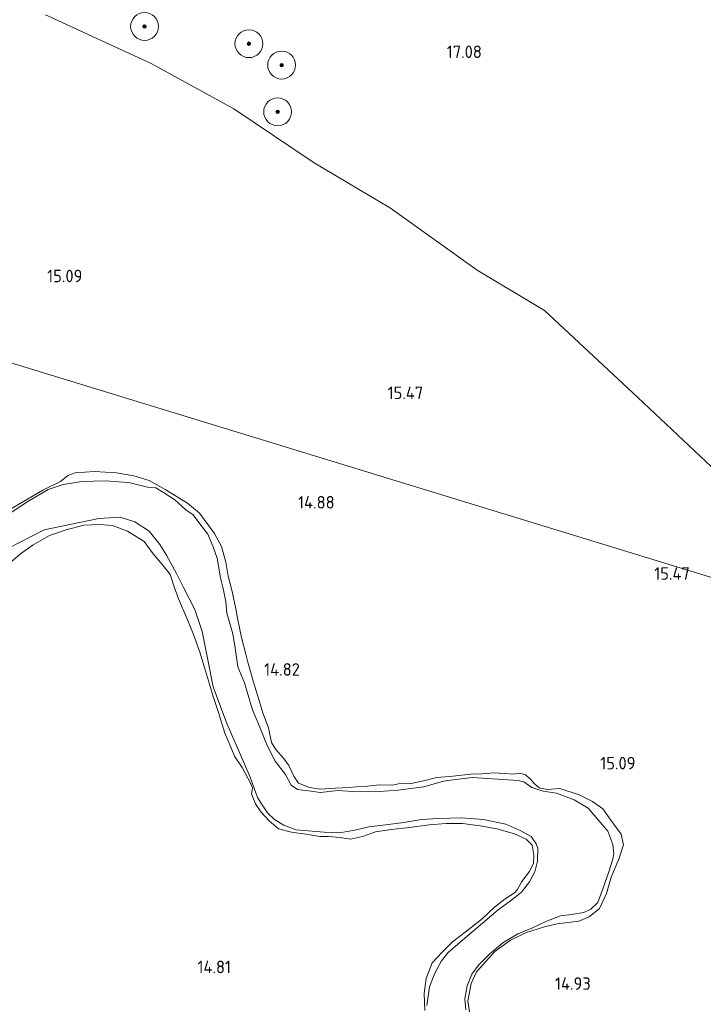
# Model space of a CAD drawing. Extents: x 196936 to 200438, y 361224 to 364196.
# Tile 172 of 256: x 199456 to 199554, y 362227 to 362368. Entities that reach past the tile are written whole.
import ezdxf
from ezdxf.enums import TextEntityAlignment as Align

# ---------------------------------------------------------------- set-up
doc = ezdxf.new("R2010")
doc.units = 0
for name, color, linetype, lineweight in [('B-ME-GR-BOOM-S', 90, 'Continuous', 25), ('B-ME-GR-BOUWLAND_BRAAKLIGGEND-GV', 200, 'Continuous', 13), ('B-ME-GR-GRAS-GV', 60, 'Continuous', 13), ('B-ME-GW-TALUD_KRUIN-G', 90, 'Continuous', 18), ('B-ME-OG-HOOGTEPUNT-S', 7, 'Continuous', 25), ('B-ME-OG-WATER_BEEK-GV', 150, 'Continuous', 18)]:
    doc.layers.add(name, color=color, linetype=linetype, lineweight=lineweight)
doc.styles.add('NLCS-ISO-ANNOTATIVE-T18', font='NLCS-ISO.ttf', dxfattribs={"height": 1.8})

# ---------------------------------------------------------------- blocks, each defined once
blk = doc.blocks.new('SAL-HOOGTELABEL-SO')
at = {"color": 0, "linetype": 'ByBlock', "lineweight": -2, "style": 'NLCS-ISO-ANNOTATIVE-T18'}
blk.add_attdef('HOOGTE', text='', height=1.8, dxfattribs=at).set_placement((2.79, 0), align=Align.RIGHT)
blk = doc.blocks.new('SGR-BOOM_01-SO')
at = {"linetype": 'ByBlock', "lineweight": 18}
h = blk.add_hatch(color=0, dxfattribs=at)
h.dxf.hatch_style = 1
edge = h.paths.add_edge_path()
edge.add_arc((0, 0), 0.25, 0, 360)
at = {"color": 0, "linetype": 'ByBlock', "lineweight": 18}
for radius in [2, 0.25]:
    blk.add_circle((0, 0), radius, dxfattribs=at)

msp = doc.modelspace()

# ---------------------------------------------------------------- linework, layer by layer
at = {"layer": 'B-ME-GR-BOUWLAND_BRAAKLIGGEND-GV'}
for points in [[(199585.396, 362278.976, 16.717), (199379.456, 362342.061, 14.622), (199379.354, 362344.304, 14.654), (199378.66, 362346.318, 14.678), (199377.521, 362348.44, 14.689), (199376.036, 362350.946, 14.71), (199375.024, 362353.036, 14.703), (199373.965, 362355.071, 14.706), (199373.434, 362355.803, 14.71), (199372.221, 362356.631, 14.71), (199368.942, 362358.66, 14.706), (199368.174, 362359.381, 14.717), (199367.349, 362360.15, 14.717), (199366.028, 362360.668, 14.717), (199363.728, 362360.747, 14.724), (199361.185, 362360.516, 14.685), (199357.89, 362360.229, 14.685), (199347.953, 362359.369, 14.825), (199360.662, 362414.256, 15.365)], [(199459.226, 362369.147, 15.983), (199474.416, 362362.161, 16.172), (199486.261, 362355.652, 16.119), (199497.813, 362347.915, 16.245), (199508.792, 362341.397, 16.214), (199521.248, 362332.471, 16.277), (199530.893, 362326.704, 16.287), (199544.329, 362314.194, 16.308), (199558.178, 362301.152, 16.456)], [(199379.456, 362342.061, 14.622), (199585.396, 362278.976, 16.717)], [(199520.18, 362225.661, 14.907), (199519.922, 362227.487, 14.911), (199520.364, 362230.002, 14.915), (199521.141, 362231.688, 14.907), (199523.761, 362234.59, 14.835), (199526.027, 362236.24, 14.776), (199528.168, 362237.268, 14.735), (199530.902, 362238.124, 14.729), (199532.75, 362238.588, 14.732), (199535.864, 362238.976, 14.732), (199537.328, 362239.569, 14.732), (199538.829, 362240.796, 14.75), (199539.832, 362242.935, 14.768), (199540.512, 362245.302, 14.768), (199541.617, 362247.87, 14.804), (199542.256, 362249.907, 14.879), (199541.91, 362251.462, 14.93), (199540.429, 362253.478, 14.99), (199539.306, 362255.121, 14.979), (199537.798, 362256.145, 14.99), (199535.899, 362257.121, 15.009), (199533.129, 362258.021, 15.054), (199531.291, 362257.893, 15.02), (199530.139, 362258.13, 14.99), (199529.475, 362258.667, 14.954), (199528.88, 362259.338, 14.876), (199528.161, 362259.963, 14.873), (199527.392, 362260.223, 14.93), (199526.45, 362260.07, 15.1), (199525.157, 362260.191, 15.136), (199523.633, 362260.291, 15.055), (199521.898, 362260.14, 15.008), (199520.331, 362260.062, 14.927), (199518.587, 362259.875, 14.951), (199517.306, 362259.729, 15.002), (199515.383, 362259.585, 14.9), (199513.971, 362259.205, 14.915), (199511.74, 362258.719, 14.933), (199510.359, 362258.786, 14.936), (199509.079, 362258.488, 14.9), (199507.2, 362258.522, 14.945), (199505.5, 362258.362, 14.873), (199503.889, 362258.257, 14.825), (199502.803, 362258.139, 14.924), (199500.862, 362258.075, 14.879), (199498.744, 362257.902, 14.876), (199497.147, 362258.171, 14.858), (199495.555, 362258.779, 14.84), (199494.895, 362259.805, 14.843), (199494.167, 362261.339, 14.867), (199493.399, 362262.391, 14.924), (199492.3, 362263.636, 14.936), (199491.702, 362264.609, 14.96), (199491.271, 362266.752, 14.942), (199490.421, 362268.881, 14.915), (199489.867, 362270.826, 14.921), (199489.102, 362273.312, 14.918), (199488.308, 362276.145, 14.864), (199487.984, 362277.318, 14.822), (199487.354, 362279.734, 14.786), (199486.81, 362282.508, 14.792), (199486.556, 362283.815, 14.855), (199486.059, 362286.312, 14.834), (199485.457, 362288.533, 14.873), (199485.107, 362290.543, 14.855), (199484.517, 362292.77, 14.8), (199483.476, 362294.677, 14.821), (199481.34, 362297.594, 14.83), (199479.597, 362299.027, 14.813), (199476.424, 362300.963, 14.851), (199474.115, 362302.264, 14.821), (199471.906, 362302.935, 14.844), (199469.409, 362303.39, 14.836), (199466.277, 362303.571, 14.783), (199463.485, 362303.386, 14.825), (199462.438, 362302.973, 14.84), (199461.351, 362302.11, 14.813), (199458.815, 362300.899, 14.749), (199455.254, 362298.756, 14.732)]]:
    msp.add_polyline3d(points, dxfattribs=at)
at = {"layer": 'B-ME-GR-GRAS-GV'}
for points in [[(199558.178, 362301.152, 16.456), (199544.329, 362314.194, 16.308), (199530.893, 362326.704, 16.287), (199521.248, 362332.471, 16.277), (199508.792, 362341.397, 16.214), (199497.813, 362347.915, 16.245), (199486.261, 362355.652, 16.119), (199474.416, 362362.161, 16.172), (199459.226, 362369.147, 15.983)], [(199455.254, 362298.756, 14.732), (199458.815, 362300.899, 14.749), (199461.351, 362302.11, 14.813), (199462.438, 362302.973, 14.84), (199463.485, 362303.386, 14.825), (199466.277, 362303.571, 14.783), (199469.409, 362303.39, 14.836), (199471.906, 362302.935, 14.844), (199474.115, 362302.264, 14.821), (199476.424, 362300.963, 14.851), (199479.597, 362299.027, 14.813), (199481.34, 362297.594, 14.83), (199483.476, 362294.677, 14.821), (199484.517, 362292.77, 14.8), (199485.107, 362290.543, 14.855), (199485.457, 362288.533, 14.873), (199486.059, 362286.312, 14.834), (199486.556, 362283.815, 14.855), (199486.81, 362282.508, 14.792), (199487.354, 362279.734, 14.786), (199487.984, 362277.318, 14.822), (199488.308, 362276.145, 14.864), (199489.102, 362273.312, 14.918), (199489.867, 362270.826, 14.921), (199490.421, 362268.881, 14.915), (199491.271, 362266.752, 14.942), (199491.702, 362264.609, 14.96), (199492.3, 362263.636, 14.936), (199493.399, 362262.391, 14.924), (199494.167, 362261.339, 14.867), (199494.895, 362259.805, 14.843), (199495.555, 362258.779, 14.84), (199497.147, 362258.171, 14.858), (199498.744, 362257.902, 14.876), (199500.862, 362258.075, 14.879), (199502.803, 362258.139, 14.924), (199503.889, 362258.257, 14.825), (199505.5, 362258.362, 14.873), (199507.2, 362258.522, 14.945), (199509.079, 362258.488, 14.9), (199510.359, 362258.786, 14.936), (199511.74, 362258.719, 14.933), (199513.971, 362259.205, 14.915), (199515.383, 362259.585, 14.9), (199517.306, 362259.729, 15.002), (199518.587, 362259.875, 14.951), (199520.331, 362260.062, 14.927), (199521.898, 362260.14, 15.008), (199523.633, 362260.291, 15.055), (199525.157, 362260.191, 15.136), (199526.45, 362260.07, 15.1), (199527.392, 362260.223, 14.93), (199528.161, 362259.963, 14.873), (199528.88, 362259.338, 14.876), (199529.475, 362258.667, 14.954), (199530.139, 362258.13, 14.99), (199531.291, 362257.893, 15.02), (199533.129, 362258.021, 15.054), (199535.899, 362257.121, 15.009), (199537.798, 362256.145, 14.99), (199539.306, 362255.121, 14.979), (199540.429, 362253.478, 14.99), (199541.91, 362251.462, 14.93), (199542.256, 362249.907, 14.879), (199541.617, 362247.87, 14.804), (199540.512, 362245.302, 14.768), (199539.832, 362242.935, 14.768), (199538.829, 362240.796, 14.75), (199537.328, 362239.569, 14.732), (199535.864, 362238.976, 14.732), (199532.75, 362238.588, 14.732), (199530.902, 362238.124, 14.729), (199528.168, 362237.268, 14.735), (199526.027, 362236.24, 14.776), (199523.761, 362234.59, 14.835), (199521.141, 362231.688, 14.907), (199520.364, 362230.002, 14.915), (199519.922, 362227.487, 14.911), (199520.18, 362225.661, 14.907)], [(199519.598, 362226.2, 14.59), (199519.484, 362227.789, 14.59), (199519.815, 362229.651, 14.59), (199520.489, 362231.356, 14.59), (199521.446, 362232.65, 14.59), (199523.056, 362234.283, 14.59), (199524.917, 362235.855, 14.59), (199527.087, 362237.126, 14.59), (199529.092, 362237.954, 14.59), (199531.122, 362238.933, 14.59), (199533.199, 362239.712, 14.59), (199534.803, 362239.895, 14.59), (199536.583, 362240.226, 14.59), (199537.593, 362240.693, 14.59), (199538.576, 362241.639, 14.59), (199539.281, 362243.597, 14.59), (199540.148, 362246.037, 14.59), (199540.731, 362247.882, 14.59), (199540.869, 362248.653, 14.59), (199540.71, 362249.967, 14.59), (199540.033, 362251.877, 14.59), (199538.634, 362253.536, 14.59), (199537.19, 362255.204, 14.59), (199535.16, 362256.399, 14.59), (199532.642, 362257.333, 14.59), (199530.733, 362257.648, 14.59), (199529.111, 362258.178, 14.59), (199527.959, 362258.982, 14.59), (199527.141, 362259.178, 14.59), (199520.52, 362259.61, 14.59), (199517.405, 362259.23, 14.59), (199516.425, 362259.086, 14.59), (199513.579, 362258.255, 14.59), (199509.827, 362257.782, 14.59), (199507.231, 362257.6, 14.59), (199504.054, 362257.556, 14.59), (199501.209, 362257.717, 14.59), (199498.681, 362257.424, 14.59), (199497.408, 362257.634, 14.59), (199495.433, 362257.871, 14.59), (199494.501, 362258.519, 14.59), (199493.683, 362260.038, 14.59), (199492.203, 362261.952, 14.59), (199491.043, 362264.215, 14.59), (199490.013, 362266.824, 14.59), (199488.962, 362269.344, 14.59), (199487.808, 362273.212, 14.59), (199486.848, 362275.521, 14.59), (199486.487, 362278.16, 14.59), (199486.132, 362280.23, 14.59), (199485.288, 362283.22, 14.59), (199485.115, 362284.869, 14.59), (199484.715, 362286.95, 14.59), (199484.378, 362288.306, 14.59), (199483.87, 362291.122, 14.59), (199483.376, 362292.611, 14.59), (199482.564, 362294.554, 14.59), (199481.412, 362296.058, 14.59), (199480.44, 362297.33, 14.59), (199479.385, 362298.056, 14.59), (199477.788, 362299.478, 14.59), (199476.194, 362300.521, 14.59), (199475.083, 362301.212, 14.59), (199473.878, 362301.311, 14.59), (199471.386, 362301.955, 14.59), (199471.062, 362301.985, 14.59), (199467.804, 362302.197, 14.59), (199464.427, 362302.108, 14.59), (199461.733, 362301.712, 14.59), (199459.622, 362300.989, 14.59), (199456.697, 362299.231, 14.59), (199454.005, 362297.465, 14.59)], [(199453.976, 362292.603, 14.59), (199459.034, 362295.174, 14.59), (199466.889, 362296.792, 14.59), (199469.964, 362297.001, 14.59), (199472.067, 362296.309, 14.59), (199474.11, 362294.969, 14.59), (199475.645, 362293.09, 14.59), (199476.597, 362291.538, 14.59), (199478.051, 362288.922, 14.59), (199479.007, 362286.992, 14.59), (199480.689, 362283.753, 14.59), (199481.725, 362280.575, 14.59), (199482.618, 362276.013, 14.59), (199483.321, 362272.631, 14.59), (199485.27, 362267.344, 14.59), (199486.616, 362264.28, 14.59), (199488.626, 362259.64, 14.59), (199489.68, 362256.742, 14.59), (199490.327, 362255.689, 14.59), (199491.13, 362254.504, 14.59), (199492.132, 362253.556, 14.59), (199493.455, 362252.766, 14.59), (199495.224, 362252.06, 14.59), (199499.263, 362251.755, 14.59), (199501.46, 362251.654, 14.59), (199503.675, 362252.022, 14.59), (199505.677, 362252.489, 14.59), (199507.681, 362252.765, 14.59), (199510.354, 362253.071, 14.59), (199513.259, 362253.557, 14.59), (199515.654, 362253.693, 14.59), (199518.987, 362253.794, 14.59), (199522.149, 362253.562, 14.59), (199525.351, 362252.892, 14.59), (199527.524, 362251.94, 14.59), (199528.981, 362251.119, 14.59), (199529.717, 362250.045, 14.59), (199529.957, 362249.468, 14.59), (199529.931, 362247.583, 14.59), (199529.512, 362246.029, 14.59), (199528.746, 362244.606, 14.59), (199527.59, 362243.133, 14.59), (199526.009, 362241.858, 14.59), (199524.238, 362240.58, 14.59), (199518.798, 362235.961, 14.59), (199517.07, 362234.445, 14.59), (199516.135, 362233.283, 14.59), (199515.143, 362231.496, 14.59), (199514.386, 362229.512, 14.59), (199514.024, 362226.821, 14.59)], [(199453.202, 362289.606, 14.84), (199455.604, 362291.75, 14.858), (199457.461, 362293.042, 14.891), (199459.781, 362294.375, 14.921), (199462.169, 362295.201, 14.921), (199464.737, 362295.832, 14.93), (199466.989, 362295.935, 14.953), (199468.857, 362295.82, 14.934), (199470.978, 362294.98, 14.889), (199473.374, 362293.507, 14.848), (199474.7, 362291.721, 14.867), (199476.25, 362289.881, 14.87), (199477.135, 362288.787, 14.84), (199477.723, 362286.985, 14.9), (199478.329, 362285.255, 14.864), (199479.523, 362282.514, 14.861), (199480.5, 362280.128, 14.843), (199481.372, 362277.616, 14.822), (199482.053, 362275.414, 14.87), (199482.763, 362273.017, 14.891), (199483.316, 362271.223, 14.944), (199484.087, 362268.924, 14.944), (199484.999, 362265.949, 14.941), (199485.847, 362263.971, 14.995), (199486.368, 362262.676, 15.004), (199487.481, 362261.013, 14.995), (199488.742, 362258.71, 15.004), (199488.979, 362258.124, 15.019), (199488.81, 362257.259, 15.019), (199489.377, 362255.839, 15.01), (199490.154, 362254.671, 15.037), (199491.352, 362253.365, 14.983), (199492.7, 362252.212, 14.927), (199494.548, 362251.732, 14.891), (199496.635, 362251.459, 14.882), (199498.634, 362251.132, 14.882), (199499.881, 362251.136, 14.846), (199501.548, 362251.001, 14.843), (199503.029, 362250.722, 14.834), (199504.744, 362251.105, 14.81), (199506.644, 362251.783, 14.804), (199508.876, 362252.117, 14.792), (199511.51, 362252.393, 14.807), (199514.365, 362252.805, 14.813), (199516.786, 362252.981, 14.822), (199519.128, 362252.987, 14.861), (199521.652, 362252.647, 14.93), (199524.079, 362252.217, 14.956), (199526.625, 362251.495, 14.941), (199528.262, 362250.763, 14.891), (199529.144, 362249.872, 14.843), (199529.372, 362248.459, 14.849), (199529.322, 362247.3, 14.861), (199528.773, 362246.11, 14.882), (199527.674, 362244.674, 14.861), (199527.009, 362243.473, 15.022), (199526.604, 362243.042, 15.028), (199525.259, 362242.155, 15.04), (199523.73, 362240.973, 15.046), (199521.974, 362239.316, 15.04), (199519.73, 362237.512, 15.04), (199517.705, 362235.996, 15.052), (199516.259, 362234.529, 15.07), (199514.788, 362232.955, 15.052), (199513.911, 362230.711, 15.082), (199513.63, 362228.588, 15.112), (199513.717, 362226.113, 15.112)], [(199513.717, 362226.113, 15.112), (199513.63, 362228.588, 15.112), (199513.911, 362230.711, 15.082), (199514.788, 362232.955, 15.052), (199516.259, 362234.529, 15.07), (199517.705, 362235.996, 15.052), (199519.73, 362237.512, 15.04), (199521.974, 362239.316, 15.04), (199523.73, 362240.973, 15.046), (199525.259, 362242.155, 15.04), (199526.604, 362243.042, 15.028), (199527.009, 362243.473, 15.022), (199527.674, 362244.674, 14.861), (199528.773, 362246.11, 14.882), (199529.322, 362247.3, 14.861), (199529.372, 362248.459, 14.849), (199529.144, 362249.872, 14.843), (199528.262, 362250.763, 14.891), (199526.625, 362251.495, 14.941), (199524.079, 362252.217, 14.956), (199521.652, 362252.647, 14.93), (199519.128, 362252.987, 14.861), (199516.786, 362252.981, 14.822), (199514.365, 362252.805, 14.813), (199511.51, 362252.393, 14.807), (199508.876, 362252.117, 14.792), (199506.644, 362251.783, 14.804), (199504.744, 362251.105, 14.81), (199503.029, 362250.722, 14.834), (199501.548, 362251.001, 14.843), (199499.881, 362251.136, 14.846), (199498.634, 362251.132, 14.882), (199496.635, 362251.459, 14.882), (199494.548, 362251.732, 14.891), (199492.7, 362252.212, 14.927), (199491.352, 362253.365, 14.983), (199490.154, 362254.671, 15.037), (199489.377, 362255.839, 15.01), (199488.81, 362257.259, 15.019), (199488.979, 362258.124, 15.019), (199488.742, 362258.71, 15.004), (199487.481, 362261.013, 14.995), (199486.368, 362262.676, 15.004), (199485.847, 362263.971, 14.995), (199484.999, 362265.949, 14.941), (199484.087, 362268.924, 14.944), (199483.316, 362271.223, 14.944), (199482.763, 362273.017, 14.891), (199482.053, 362275.414, 14.87), (199481.372, 362277.616, 14.822), (199480.5, 362280.128, 14.843), (199479.523, 362282.514, 14.861), (199478.329, 362285.255, 14.864), (199477.723, 362286.985, 14.9), (199477.135, 362288.787, 14.84), (199476.25, 362289.881, 14.87), (199474.7, 362291.721, 14.867), (199473.374, 362293.507, 14.848), (199470.978, 362294.98, 14.889), (199468.857, 362295.82, 14.934), (199466.989, 362295.935, 14.953), (199464.737, 362295.832, 14.93), (199462.169, 362295.201, 14.921), (199459.781, 362294.375, 14.921), (199457.461, 362293.042, 14.891), (199455.604, 362291.75, 14.858), (199453.202, 362289.606, 14.84)]]:
    msp.add_polyline3d(points, dxfattribs=at)
at = {"layer": 'B-ME-GW-TALUD_KRUIN-G'}
for points in [[(199474.115, 362302.264, 14.821), (199471.906, 362302.935, 14.844), (199469.409, 362303.39, 14.836), (199466.277, 362303.571, 14.783), (199463.485, 362303.386, 14.825), (199462.438, 362302.973, 14.84), (199461.351, 362302.11, 14.813)], [(199461.351, 362302.11, 14.813), (199458.815, 362300.899, 14.749), (199455.254, 362298.756, 14.732), (199452.407, 362297.138, 14.817), (199450.605, 362295.644, 14.889), (199448.4, 362292.91, 14.88), (199446.09, 362290.628, 14.842), (199443.935, 362287.882, 14.834), (199440.612, 362284.72, 14.834), (199438.212, 362282.513, 14.825), (199435.942, 362279.955, 14.842), (199434.622, 362278.239, 14.821), (199432.533, 362276.918, 14.858)], [(199485.107, 362290.543, 14.855), (199484.517, 362292.77, 14.8), (199483.476, 362294.677, 14.821), (199481.34, 362297.594, 14.83), (199479.597, 362299.027, 14.813), (199476.424, 362300.963, 14.851), (199474.115, 362302.264, 14.821)], [(199438.67, 362272.429, 14.804), (199440.193, 362274.217, 14.78), (199441.708, 362275.969, 14.759), (199443.055, 362277.496, 14.771), (199444.569, 362279.249, 14.81), (199445.75, 362280.552, 14.792), (199447.162, 362282.668, 14.849), (199448.858, 362285.019, 14.849), (199450.997, 362287.49, 14.852), (199453.202, 362289.606, 14.84), (199455.604, 362291.75, 14.858), (199457.461, 362293.042, 14.891), (199459.781, 362294.375, 14.921), (199462.169, 362295.201, 14.921), (199464.737, 362295.832, 14.93), (199466.989, 362295.935, 14.953)], [(199466.989, 362295.935, 14.953), (199468.857, 362295.82, 14.934), (199470.978, 362294.98, 14.889), (199473.374, 362293.507, 14.848), (199474.7, 362291.721, 14.867), (199476.25, 362289.881, 14.87), (199477.135, 362288.787, 14.84)], [(199531.291, 362257.893, 15.02), (199530.139, 362258.13, 14.99), (199529.475, 362258.667, 14.954), (199528.88, 362259.338, 14.876), (199528.161, 362259.963, 14.873), (199527.392, 362260.223, 14.93), (199526.45, 362260.07, 15.1), (199525.157, 362260.191, 15.136), (199523.633, 362260.291, 15.055), (199521.898, 362260.14, 15.008), (199520.331, 362260.062, 14.927), (199518.587, 362259.875, 14.951), (199517.306, 362259.729, 15.002), (199515.383, 362259.585, 14.9), (199513.971, 362259.205, 14.915), (199511.74, 362258.719, 14.933), (199510.359, 362258.786, 14.936), (199509.079, 362258.488, 14.9), (199507.2, 362258.522, 14.945), (199505.5, 362258.362, 14.873), (199503.889, 362258.257, 14.825), (199502.803, 362258.139, 14.924), (199500.862, 362258.075, 14.879), (199498.744, 362257.902, 14.876), (199497.147, 362258.171, 14.858), (199495.555, 362258.779, 14.84), (199494.895, 362259.805, 14.843), (199494.167, 362261.339, 14.867), (199493.399, 362262.391, 14.924), (199492.3, 362263.636, 14.936), (199491.702, 362264.609, 14.96), (199491.271, 362266.752, 14.942), (199490.421, 362268.881, 14.915), (199489.867, 362270.826, 14.921), (199489.102, 362273.312, 14.918), (199488.308, 362276.145, 14.864), (199487.984, 362277.318, 14.822), (199487.354, 362279.734, 14.786), (199486.81, 362282.508, 14.792), (199486.556, 362283.815, 14.855), (199486.059, 362286.312, 14.834), (199485.457, 362288.533, 14.873), (199485.107, 362290.543, 14.855)], [(199477.135, 362288.787, 14.84), (199477.723, 362286.985, 14.9), (199478.329, 362285.255, 14.864), (199479.523, 362282.514, 14.861), (199480.5, 362280.128, 14.843), (199481.372, 362277.616, 14.822), (199482.053, 362275.414, 14.87), (199482.763, 362273.017, 14.891), (199483.316, 362271.223, 14.944), (199484.087, 362268.924, 14.944), (199484.999, 362265.949, 14.941), (199485.847, 362263.971, 14.995), (199486.368, 362262.676, 15.004), (199487.481, 362261.013, 14.995), (199488.742, 362258.71, 15.004), (199488.979, 362258.124, 15.019), (199488.81, 362257.259, 15.019), (199489.377, 362255.839, 15.01), (199490.154, 362254.671, 15.037), (199491.352, 362253.365, 14.983), (199492.7, 362252.212, 14.927), (199494.548, 362251.732, 14.891), (199496.635, 362251.459, 14.882), (199498.634, 362251.132, 14.882), (199499.881, 362251.136, 14.846), (199501.548, 362251.001, 14.843), (199503.029, 362250.722, 14.834), (199504.744, 362251.105, 14.81), (199506.644, 362251.783, 14.804), (199508.876, 362252.117, 14.792), (199511.51, 362252.393, 14.807), (199514.365, 362252.805, 14.813), (199516.786, 362252.981, 14.822), (199519.128, 362252.987, 14.861), (199521.652, 362252.647, 14.93), (199524.079, 362252.217, 14.956), (199526.625, 362251.495, 14.941), (199528.262, 362250.763, 14.891), (199529.144, 362249.872, 14.843), (199529.372, 362248.459, 14.849), (199529.322, 362247.3, 14.861), (199528.773, 362246.11, 14.882), (199527.674, 362244.674, 14.861), (199527.009, 362243.473, 15.022), (199526.604, 362243.042, 15.028), (199525.259, 362242.155, 15.04), (199523.73, 362240.973, 15.046), (199521.974, 362239.316, 15.04), (199519.73, 362237.512, 15.04), (199517.705, 362235.996, 15.052), (199516.259, 362234.529, 15.07), (199514.788, 362232.955, 15.052), (199513.911, 362230.711, 15.082), (199513.63, 362228.588, 15.112), (199513.717, 362226.113, 15.112)], [(199540.429, 362253.478, 14.99), (199539.306, 362255.121, 14.979), (199537.798, 362256.145, 14.99), (199535.899, 362257.121, 15.009), (199533.129, 362258.021, 15.054), (199531.291, 362257.893, 15.02)], [(199528.168, 362237.268, 14.735), (199530.902, 362238.124, 14.729), (199532.75, 362238.588, 14.732), (199535.864, 362238.976, 14.732), (199537.328, 362239.569, 14.732), (199538.829, 362240.796, 14.75), (199539.832, 362242.935, 14.768), (199540.512, 362245.302, 14.768), (199541.617, 362247.87, 14.804), (199542.256, 362249.907, 14.879), (199541.91, 362251.462, 14.93), (199540.429, 362253.478, 14.99)], [(199524.455, 362222.071, 15.085), (199522.856, 362222.988, 14.949), (199521.217, 362224.183, 14.915), (199520.18, 362225.661, 14.907), (199519.922, 362227.487, 14.911), (199520.364, 362230.002, 14.915), (199521.141, 362231.688, 14.907), (199523.761, 362234.59, 14.835), (199526.027, 362236.24, 14.776), (199528.168, 362237.268, 14.735)]]:
    msp.add_polyline3d(points, dxfattribs=at)
at = {"layer": 'B-ME-OG-WATER_BEEK-GV'}
for points in [[(199454.005, 362297.465, 14.59), (199456.697, 362299.231, 14.59), (199459.622, 362300.989, 14.59), (199461.733, 362301.712, 14.59), (199464.427, 362302.108, 14.59), (199467.804, 362302.197, 14.59), (199471.062, 362301.985, 14.59), (199471.386, 362301.955, 14.59), (199473.878, 362301.311, 14.59), (199475.083, 362301.212, 14.59), (199476.194, 362300.521, 14.59), (199477.788, 362299.478, 14.59), (199479.385, 362298.056, 14.59), (199480.44, 362297.33, 14.59), (199481.412, 362296.058, 14.59), (199482.564, 362294.554, 14.59), (199483.376, 362292.611, 14.59), (199483.87, 362291.122, 14.59), (199484.378, 362288.306, 14.59), (199484.715, 362286.95, 14.59), (199485.115, 362284.869, 14.59), (199485.288, 362283.22, 14.59), (199486.132, 362280.23, 14.59), (199486.487, 362278.16, 14.59), (199486.848, 362275.521, 14.59), (199487.808, 362273.212, 14.59), (199488.962, 362269.344, 14.59), (199490.013, 362266.824, 14.59), (199491.043, 362264.215, 14.59), (199492.203, 362261.952, 14.59), (199493.683, 362260.038, 14.59), (199494.501, 362258.519, 14.59), (199495.433, 362257.871, 14.59), (199497.408, 362257.634, 14.59), (199498.681, 362257.424, 14.59), (199501.209, 362257.717, 14.59), (199504.054, 362257.556, 14.59), (199507.231, 362257.6, 14.59), (199509.827, 362257.782, 14.59), (199513.579, 362258.255, 14.59), (199516.425, 362259.086, 14.59), (199517.405, 362259.23, 14.59), (199520.52, 362259.61, 14.59), (199527.141, 362259.178, 14.59), (199527.959, 362258.982, 14.59), (199529.111, 362258.178, 14.59), (199530.733, 362257.648, 14.59), (199532.642, 362257.333, 14.59), (199535.16, 362256.399, 14.59), (199537.19, 362255.204, 14.59), (199538.634, 362253.536, 14.59), (199540.033, 362251.877, 14.59), (199540.71, 362249.967, 14.59), (199540.869, 362248.653, 14.59), (199540.731, 362247.882, 14.59), (199540.148, 362246.037, 14.59), (199539.281, 362243.597, 14.59), (199538.576, 362241.639, 14.59), (199537.593, 362240.693, 14.59), (199536.583, 362240.226, 14.59), (199534.803, 362239.895, 14.59), (199533.199, 362239.712, 14.59), (199531.122, 362238.933, 14.59), (199529.092, 362237.954, 14.59), (199527.087, 362237.126, 14.59), (199524.917, 362235.855, 14.59), (199523.056, 362234.283, 14.59), (199521.446, 362232.65, 14.59), (199520.489, 362231.356, 14.59), (199519.815, 362229.651, 14.59), (199519.484, 362227.789, 14.59), (199519.598, 362226.2, 14.59)], [(199514.024, 362226.821, 14.59), (199514.386, 362229.512, 14.59), (199515.143, 362231.496, 14.59), (199516.135, 362233.283, 14.59), (199517.07, 362234.445, 14.59), (199518.798, 362235.961, 14.59), (199524.238, 362240.58, 14.59), (199526.009, 362241.858, 14.59), (199527.59, 362243.133, 14.59), (199528.746, 362244.606, 14.59), (199529.512, 362246.029, 14.59), (199529.931, 362247.583, 14.59), (199529.957, 362249.468, 14.59), (199529.717, 362250.045, 14.59), (199528.981, 362251.119, 14.59), (199527.524, 362251.94, 14.59), (199525.351, 362252.892, 14.59), (199522.149, 362253.562, 14.59), (199518.987, 362253.794, 14.59), (199515.654, 362253.693, 14.59), (199513.259, 362253.557, 14.59), (199510.354, 362253.071, 14.59), (199507.681, 362252.765, 14.59), (199505.677, 362252.489, 14.59), (199503.675, 362252.022, 14.59), (199501.46, 362251.654, 14.59), (199499.263, 362251.755, 14.59), (199495.224, 362252.06, 14.59), (199493.455, 362252.766, 14.59), (199492.132, 362253.556, 14.59), (199491.13, 362254.504, 14.59), (199490.327, 362255.689, 14.59), (199489.68, 362256.742, 14.59), (199488.626, 362259.64, 14.59), (199486.616, 362264.28, 14.59), (199485.27, 362267.344, 14.59), (199483.321, 362272.631, 14.59), (199482.618, 362276.013, 14.59), (199481.725, 362280.575, 14.59), (199480.689, 362283.753, 14.59), (199479.007, 362286.992, 14.59), (199478.051, 362288.922, 14.59), (199476.597, 362291.538, 14.59), (199475.645, 362293.09, 14.59), (199474.11, 362294.969, 14.59), (199472.067, 362296.309, 14.59), (199469.964, 362297.001, 14.59), (199466.889, 362296.792, 14.59), (199459.034, 362295.174, 14.59), (199453.976, 362292.603, 14.59)]]:
    msp.add_polyline3d(points, dxfattribs=at)

# ---------------------------------------------------------------- block references
at = {"layer": 'B-ME-GR-BOOM-S'}
for p in [(199473.447, 362367.498, 16.551), (199488.443, 362365.023, 16.897), (199493.142, 362361.948, 16.856), (199492.569, 362355.235, 16.466)]:
    msp.add_blockref('SGR-BOOM_01-SO', p, dxfattribs=at)
at = {"layer": 'B-ME-OG-HOOGTEPUNT-S'}
for p, values in [((199519.125, 362362.963, 17.078), {'HOOGTE': '17.08'}), ((199461.727, 362330.75, 15.087), {'HOOGTE': '15.09'}), ((199510.695, 362313.964, 15.467), {'HOOGTE': '15.47'}), ((199497.968, 362298.237, 14.883), {'HOOGTE': '14.88'}), ((199549.004, 362288.007, 15.469), {'HOOGTE': '15.47'}), ((199492.974, 362274.223, 14.821), {'HOOGTE': '14.82'}), ((199541.196, 362260.763, 15.091), {'HOOGTE': '15.09'}), ((199483.077, 362231.482, 14.814), {'HOOGTE': '14.81'}), ((199534.769, 362229.089, 14.925), {'HOOGTE': '14.93'})]:
    msp.add_blockref('SAL-HOOGTELABEL-SO', p, dxfattribs=at).add_auto_attribs(values)

doc.saveas('drawing.dxf')
